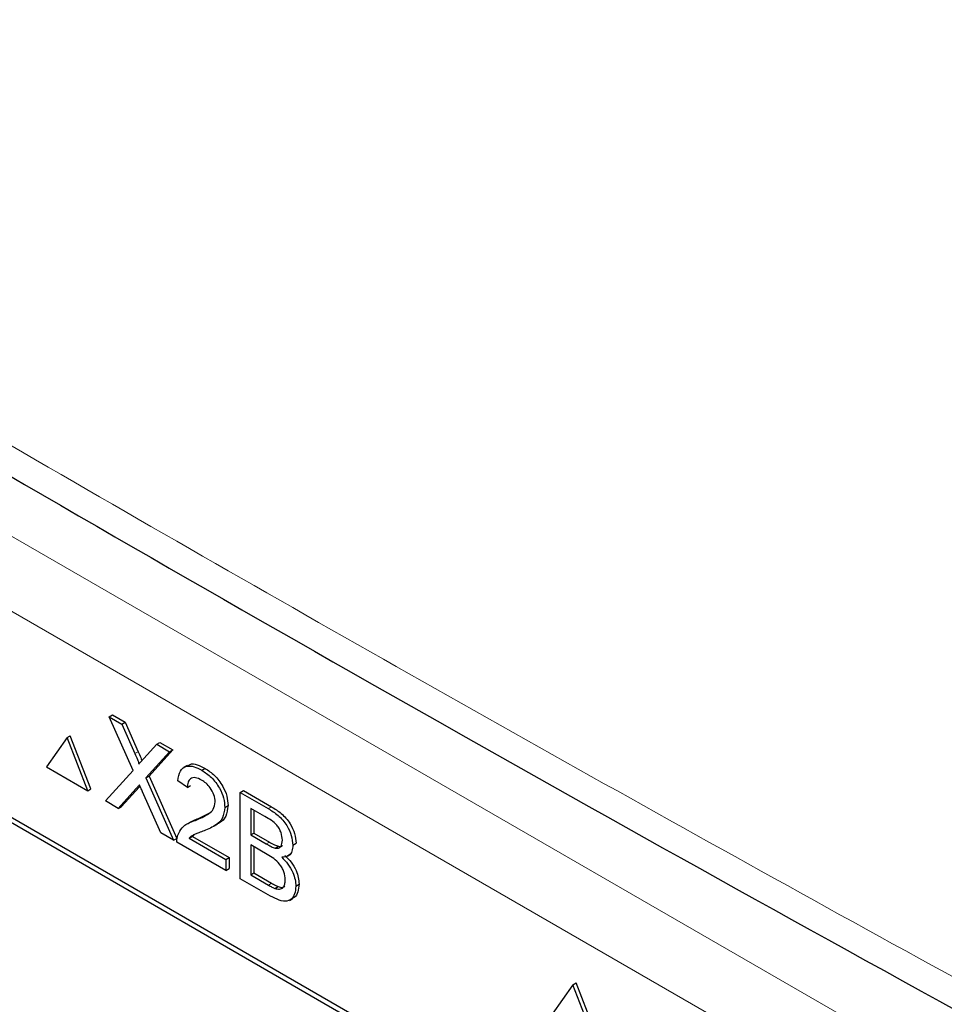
# Paper-space layout 'Blatt2' of a CAD drawing. Header units: millimetres. Extents: x 5 to 418, y 2 to 292.
# Tile 32 of 54: x 110.44 to 117.14, y 199.32 to 206.46. Entities that reach past the tile are written whole.
import ezdxf

# ---------------------------------------------------------------- set-up
doc = ezdxf.new("R2010")
doc.units = ezdxf.units.MM

psp = doc.layouts.new('Blatt2')

# ---------------------------------------------------------------- linework, layer by layer
at = {"color": 7, "linetype": 'Continuous', "lineweight": 18}
for p, q in [((103.5293, 206.6673), (118.3867, 198.0903)), ((118.151, 197.682), (103.2936, 206.259)), ((111.2719, 201.1386), (111.2954, 201.1522)), ((111.2789, 200.8824), (111.3025, 200.8961)), ((112.2371, 200.7399), (112.2606, 200.7535)), ((112.2223, 200.4836), (112.2459, 200.4972)), ((112.2388, 200.1851), (112.2624, 200.1987))]:
    psp.add_line(p, q, dxfattribs=at)
at = {"color": 7, "linetype": 'Continuous', "lineweight": 25}
for p, q in [((116.6738, 197.0378), (104.7708, 203.9092)), ((116.6401, 197.0183), (104.855, 203.8217)), ((111.0852, 201.4049), (111.1088, 201.4185)), ((111.2577, 201.0161), (111.0852, 201.4049)), ((111.0852, 201.4049), (111.1773, 201.3517)), ((111.1088, 201.4185), (111.2008, 201.3653)), ((111.1773, 201.3517), (111.2008, 201.3653)), ((111.1773, 201.3517), (111.2719, 201.1386)), ((111.2008, 201.3653), (111.2954, 201.1522)), ((110.7795, 201.2547), (110.8031, 201.2683)), ((110.9528, 200.8825), (110.8031, 201.2683)), ((110.7795, 201.2547), (110.6299, 201.0417)), ((110.9292, 200.8689), (110.7795, 201.2547)), ((111.3354, 201.1018), (111.4297, 201.206)), ((111.4297, 201.206), (111.4532, 201.2196)), ((111.4297, 201.206), (111.523, 201.1521)), ((111.4532, 201.2196), (111.5466, 201.1657)), ((111.523, 201.1521), (111.3505, 200.9615)), ((111.5466, 201.1657), (111.3741, 200.9751)), ((111.523, 201.1521), (111.5466, 201.1657)), ((110.6299, 201.0417), (110.9292, 200.8689)), ((111.651, 201.0526), (111.6245, 201.0373)), ((111.0574, 200.7949), (111.2577, 201.0161)), ((111.3505, 200.9615), (111.3741, 200.9751)), ((111.3741, 200.9751), (111.5744, 200.5236)), ((111.7561, 201.0176), (111.7797, 201.0312)), ((111.3081, 200.9024), (111.3025, 200.8961)), ((111.3505, 200.9615), (111.5508, 200.51)), ((111.6518, 200.8931), (111.5823, 200.9413)), ((111.6518, 200.8931), (111.6754, 200.9067)), ((110.9292, 200.8689), (110.9528, 200.8825)), ((111.2789, 200.8824), (111.1507, 200.741)), ((111.3025, 200.8961), (111.1742, 200.7547)), ((111.4586, 200.5633), (111.3267, 200.8606)), ((112.0341, 200.8571), (112.0577, 200.8707)), ((112.0341, 200.231), (112.0341, 200.8571)), ((112.0341, 200.8571), (112.2371, 200.7399)), ((112.0577, 200.8707), (112.2606, 200.7535)), ((111.1507, 200.741), (111.0574, 200.7949)), ((111.9229, 200.7485), (111.9465, 200.7621)), ((111.1507, 200.741), (111.1742, 200.7547)), ((111.7312, 200.6672), (111.8095, 200.7062)), ((112.2138, 200.6811), (112.1106, 200.7407)), ((112.1106, 200.7407), (112.1106, 200.5481)), ((112.1341, 200.7271), (112.1341, 200.5617)), ((111.6736, 200.6421), (111.6471, 200.6268)), ((111.7077, 200.6536), (111.7312, 200.6672)), ((111.8433, 200.6116), (111.8698, 200.6269)), ((111.5508, 200.51), (111.4586, 200.5633)), ((111.7036, 200.5511), (111.6882, 200.5382)), ((112.1106, 200.5481), (112.1341, 200.5617)), ((112.1106, 200.5481), (112.2223, 200.4836)), ((112.1341, 200.5617), (112.2459, 200.4972)), ((111.5508, 200.51), (111.5744, 200.5236)), ((111.9298, 200.2912), (111.5754, 200.4959)), ((111.6647, 200.5246), (111.6882, 200.5382)), ((111.6647, 200.5246), (111.9298, 200.3715)), ((111.6882, 200.5382), (111.9534, 200.3851)), ((112.23, 200.4069), (112.1106, 200.4758)), ((112.1106, 200.4758), (112.1106, 200.2591)), ((112.4164, 200.4741), (112.4399, 200.4877)), ((112.1341, 200.4622), (112.1341, 200.2728)), ((112.2875, 200.4533), (112.311, 200.467)), ((112.3773, 200.3941), (112.4038, 200.4094)), ((111.9298, 200.3715), (111.9534, 200.3851)), ((111.9298, 200.3715), (111.9298, 200.2912)), ((111.9534, 200.3851), (111.9534, 200.3048)), ((111.9298, 200.2912), (111.9534, 200.3048)), ((112.1106, 200.2591), (112.1341, 200.2728)), ((112.1106, 200.2591), (112.2388, 200.1851)), ((112.1341, 200.2728), (112.2624, 200.1987)), ((112.2376, 200.1136), (112.0341, 200.231)), ((112.4372, 200.1777), (112.4608, 200.1913)), ((112.2852, 200.1613), (112.3087, 200.175)), ((112.3909, 200.0743), (112.4174, 200.0896)), ((114.4447, 199.4617), (114.4683, 199.4753)), ((114.618, 199.0895), (114.4683, 199.4753)), ((114.4447, 199.4617), (114.295, 199.2487)), ((114.5944, 199.0759), (114.4447, 199.4617))]:
    psp.add_line(p, q, dxfattribs=at)
at = {"color": 7, "linetype": 'Continuous', "lineweight": 18}
psp.add_open_spline([(97.5128, 211.261), (98.409, 210.6839), (100.2015, 209.5294), (102.9366, 207.8206), (105.7054, 206.1284), (108.5514, 204.4307), (111.4752, 202.7282), (114.4782, 201.0221), (117.5199, 199.3373), (121.129, 197.3831), (123.7632, 196.0146), (125.3522, 195.1891)], degree=3, knots=[0, 0, 0, 0, 0.102353, 0.204722, 0.307135, 0.409563, 0.516471, 0.623396, 0.730373, 0.837366, 1, 1, 1, 1], dxfattribs=at)
at = {"color": 7, "linetype": 'Continuous', "lineweight": 25}
for points, knots in [([(97.6575, 210.962), (98.3467, 210.5133), (100.2705, 209.261), (103.5853, 207.1955), (107.5979, 204.7636), (111.7708, 202.3257), (116.0169, 199.9285), (120.1702, 197.6661), (123.3401, 195.9912), (125.0765, 195.1063), (125.5004, 194.8903)], [0, 0, 0, 0, 0.079167, 0.220979, 0.371612, 0.522329, 0.673084, 0.823745, 0.956982, 1, 1, 1, 1]), ([(111.2719, 201.1386), (111.2779, 201.1244), (111.2864, 201.1047), (111.2969, 201.0791), (111.299, 201.0681), (111.3, 201.0627)], [0, 0, 0, 0, 0.561277, 0.781763, 1, 1, 1, 1]), ([(111.2954, 201.1522), (111.3014, 201.138), (111.3098, 201.1183), (111.3193, 201.0961), (111.3209, 201.0884), (111.3213, 201.0862)], [0, 0, 0, 0, 0.646868, 0.900977, 1, 1, 1, 1]), ([(111.3, 201.0627), (111.3066, 201.07), (111.3184, 201.083), (111.3302, 201.0961), (111.3354, 201.1018)], [0, 0, 0, 0, 0.56, 1, 1, 1, 1]), ([(111.5823, 200.9413), (111.5863, 200.9668), (111.5943, 201.0175), (111.6409, 201.0521), (111.6991, 201.0468), (111.7371, 201.0273), (111.7561, 201.0176)], [0, 0, 0, 0, 0.280235, 0.558893, 0.779132, 1, 1, 1, 1]), ([(111.6543, 201.0474), (111.6596, 201.0524), (111.6765, 201.0682), (111.7235, 201.0592), (111.7609, 201.0405), (111.7797, 201.0312)], [0, 0, 0, 0, 0.185653, 0.592247, 1, 1, 1, 1]), ([(111.7561, 201.0176), (111.7797, 201.002), (111.8269, 200.971), (111.8834, 200.895), (111.9179, 200.8156), (111.9212, 200.7708), (111.9229, 200.7485)], [0, 0, 0, 0, 0.280482, 0.559644, 0.779749, 1, 1, 1, 1]), ([(111.7797, 201.0312), (111.8033, 201.0156), (111.8505, 200.9846), (111.907, 200.9086), (111.9414, 200.8292), (111.9448, 200.7844), (111.9465, 200.7621)], [0, 0, 0, 0, 0.280482, 0.559644, 0.779749, 1, 1, 1, 1]), ([(111.3044, 200.9107), (111.2996, 200.9055), (111.2911, 200.8962), (111.2826, 200.8866), (111.2789, 200.8824)], [0, 0, 0, 0, 0.5600016, 1, 1, 1, 1]), ([(111.3267, 200.8606), (111.3225, 200.87), (111.3151, 200.8867), (111.3077, 200.9034), (111.3044, 200.9107)], [0, 0, 0, 0, 0.56, 1, 1, 1, 1]), ([(111.7546, 200.9462), (111.7396, 200.9536), (111.7097, 200.9683), (111.6737, 200.9609), (111.6544, 200.9324), (111.6527, 200.9062), (111.6518, 200.8931)], [0, 0, 0, 0, 0.28041, 0.559489, 0.779375, 1, 1, 1, 1]), ([(111.8534, 200.7878), (111.8516, 200.8049), (111.8479, 200.839), (111.8197, 200.8888), (111.7872, 200.9251), (111.7655, 200.9392), (111.7546, 200.9462)], [0, 0, 0, 0, 0.27908, 0.558612, 0.779043, 1, 1, 1, 1]), ([(111.7077, 200.6536), (111.7423, 200.6678), (111.7905, 200.6876), (111.8438, 200.7313), (111.8502, 200.769), (111.8534, 200.7878)], [0, 0, 0, 0, 0.561313, 0.781386, 1, 1, 1, 1]), ([(111.9465, 200.7621), (111.9427, 200.7345), (111.9351, 200.6793), (111.8991, 200.6426), (111.8745, 200.6311), (111.8689, 200.6285)], [0, 0, 0, 0, 0.43566, 0.873431, 1, 1, 1, 1]), ([(111.9229, 200.7485), (111.9192, 200.7207), (111.9119, 200.665), (111.8536, 200.612), (111.8033, 200.5912), (111.7725, 200.5785)], [0, 0, 0, 0, 0.278741, 0.558834, 1, 1, 1, 1]), ([(112.2371, 200.7399), (112.2611, 200.7251), (112.3091, 200.6956), (112.3717, 200.625), (112.4089, 200.5435), (112.4139, 200.4972), (112.4164, 200.4741)], [0, 0, 0, 0, 0.281116, 0.560026, 0.780112, 1, 1, 1, 1]), ([(112.2606, 200.7535), (112.2847, 200.7387), (112.3326, 200.7092), (112.3953, 200.6386), (112.4325, 200.5571), (112.4374, 200.5108), (112.4399, 200.4877)], [0, 0, 0, 0, 0.281116, 0.560026, 0.780112, 1, 1, 1, 1]), ([(111.5827, 200.5473), (111.5918, 200.5663), (111.607, 200.5976), (111.6411, 200.6243), (111.6731, 200.6413), (111.6962, 200.6495), (111.7077, 200.6536)], [0, 0, 0, 0, 0.339411, 0.559525, 0.779752, 1, 1, 1, 1]), ([(111.6738, 200.6416), (111.6815, 200.646), (111.6996, 200.6564), (111.7197, 200.6633), (111.7312, 200.6672)], [0, 0, 0, 0, 0.421829, 1, 1, 1, 1]), ([(112.3399, 200.5105), (112.3383, 200.5284), (112.3359, 200.5554), (112.3192, 200.5937), (112.2825, 200.6445), (112.2443, 200.6648), (112.2138, 200.6811)], [0, 0, 0, 0, 0.249512, 0.375019, 0.500244, 1, 1, 1, 1]), ([(111.5754, 200.4959), (111.5756, 200.5064), (111.5759, 200.5251), (111.5806, 200.5405), (111.5827, 200.5473)], [0, 0, 0, 0, 0.559956, 1, 1, 1, 1]), ([(111.7725, 200.5785), (111.7596, 200.5736), (111.7383, 200.5656), (111.7089, 200.554), (111.6844, 200.5431), (111.6712, 200.5308), (111.6647, 200.5246)], [0, 0, 0, 0, 0.340038, 0.560063, 0.78009, 1, 1, 1, 1]), ([(112.2223, 200.4836), (112.2346, 200.4765), (112.2565, 200.4638), (112.278, 200.4565), (112.2875, 200.4533)], [0, 0, 0, 0, 0.560393, 1, 1, 1, 1]), ([(112.2459, 200.4972), (112.2582, 200.4901), (112.2801, 200.4774), (112.3016, 200.4702), (112.311, 200.467)], [0, 0, 0, 0, 0.560393, 1, 1, 1, 1]), ([(112.2875, 200.4533), (112.2961, 200.4524), (112.3134, 200.4505), (112.336, 200.4679), (112.3384, 200.4943), (112.3399, 200.5105)], [0, 0, 0, 0, 0.280869, 0.561063, 1, 1, 1, 1]), ([(112.311, 200.467), (112.3201, 200.4652), (112.3322, 200.4629), (112.3399, 200.4698), (112.3417, 200.4715)], [0, 0, 0, 0, 0.753765, 1, 1, 1, 1]), ([(112.4164, 200.4741), (112.4148, 200.4588), (112.4118, 200.4283), (112.3856, 200.3917), (112.3542, 200.3884), (112.335, 200.3864)], [0, 0, 0, 0, 0.280336, 0.5608, 1, 1, 1, 1]), ([(112.3608, 200.2231), (112.3591, 200.2419), (112.3566, 200.2702), (112.3389, 200.3102), (112.3021, 200.3648), (112.262, 200.3882), (112.23, 200.4069)], [0, 0, 0, 0, 0.249802, 0.375546, 0.501154, 1, 1, 1, 1]), ([(112.3586, 200.4), (112.3743, 200.3843), (112.4058, 200.3529), (112.4392, 200.2944), (112.4581, 200.2383), (112.4599, 200.2069), (112.4608, 200.1913)], [0, 0, 0, 0, 0.280211, 0.55967, 0.779709, 1, 1, 1, 1]), ([(112.335, 200.3864), (112.3508, 200.3707), (112.3823, 200.3393), (112.4156, 200.2808), (112.4345, 200.2246), (112.4363, 200.1933), (112.4372, 200.1777)], [0, 0, 0, 0, 0.280211, 0.55967, 0.779709, 1, 1, 1, 1]), ([(112.2388, 200.1851), (112.2475, 200.1801), (112.263, 200.1711), (112.2784, 200.1643), (112.2852, 200.1613)], [0, 0, 0, 0, 0.560099, 1, 1, 1, 1]), ([(112.2624, 200.1987), (112.2711, 200.1937), (112.2866, 200.1847), (112.302, 200.1779), (112.3087, 200.175)], [0, 0, 0, 0, 0.560099, 1, 1, 1, 1]), ([(112.2852, 200.1613), (112.2971, 200.1579), (112.3209, 200.1509), (112.346, 200.165), (112.359, 200.1909), (112.3602, 200.2123), (112.3608, 200.2231)], [0, 0, 0, 0, 0.28029, 0.559018, 0.779402, 1, 1, 1, 1]), ([(112.4608, 200.1913), (112.4589, 200.172), (112.4551, 200.1335), (112.4375, 200.0985), (112.4196, 200.0935), (112.416, 200.0925)], [0, 0, 0, 0, 0.444756, 0.889591, 1, 1, 1, 1]), ([(112.4372, 200.1777), (112.4355, 200.158), (112.4321, 200.1186), (112.4057, 200.0781), (112.3427, 200.0576), (112.2809, 200.0905), (112.2376, 200.1136)], [0, 0, 0, 0, 0.187143, 0.374319, 0.560786, 1, 1, 1, 1]), ([(112.3087, 200.175), (112.3211, 200.1707), (112.3398, 200.1643), (112.3524, 200.1729), (112.3567, 200.1759)], [0, 0, 0, 0, 0.658905, 1, 1, 1, 1])]:
    psp.add_open_spline(points, degree=3, knots=knots, dxfattribs=at)

doc.saveas('drawing.dxf')
